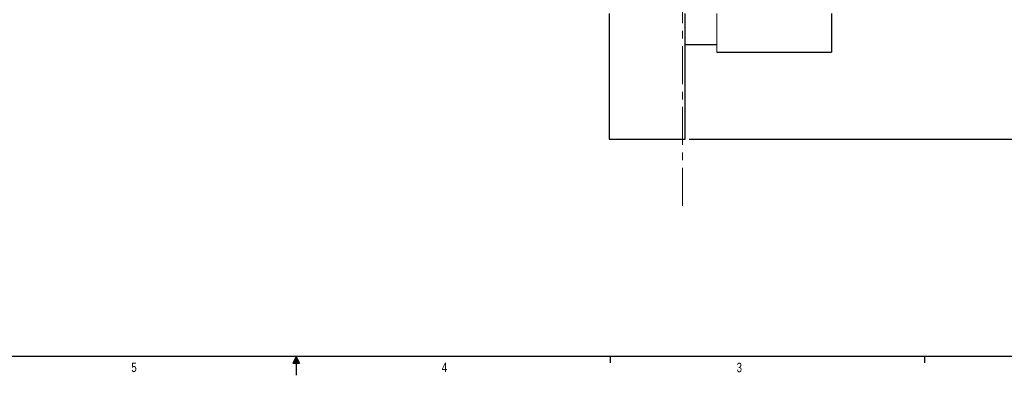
# Model space of a CAD drawing. Header units: inches. Extents: x 0.3 to 34.1, y 0.2 to 21.7.
# Tile 11 of 25: x 13.4 to 26.3, y 0.2 to 4.8. Entities that reach past the tile are written whole.
import ezdxf

# ---------------------------------------------------------------- set-up
doc = ezdxf.new("R2010")
doc.units = ezdxf.units.IN
doc.header["$MEASUREMENT"] = 0
doc.linetypes.add('CENTERX2', pattern=[0.8, 0.5, -0.1, 0.1, -0.1])
doc.layers.add('SLD-0', color=7, linetype='Continuous', lineweight=25)
doc.styles.add('SLDTEXTSTYLE0', font='TXT', dxfattribs={"width": 0.75})
doc.dimstyles.new('SLDDIMSTYLE0', dxfattribs={"dimtxt": 0.125, "dimasz": 0.13, "dimexe": 0, "dimexo": 0.0625, "dimgap": 0.03125, "dimtad": 0, "dimtih": 1, "dimtoh": 1, "dimlfac": 0.75, "dimrnd": 1e-09, "dimzin": 12, "dimdsep": 46, "dimtxsty": 'SLDTEXTSTYLE0', "dimsah": 1, "dimcen": 0.09, "dimadec": 0, "dimazin": 3, "dimtfac": 1, "dimtofl": 0, "dimtmove": 0, "dimatfit": 3, "dimfxl": 1, "dimfrac": 2, "dimtolj": 1, "dimtzin": 12, "dimarcsym": 0})

# ---------------------------------------------------------------- blocks, each defined once
blk = doc.blocks.new('_D_7')
at = {"layer": 'SLD-0'}
for p, q in [((23.014, 14.66), (29.992, 14.66)), ((29.867, 14.66), (29.867, 10.246)), ((29.613, 10.22), (29.575, 10.22)), ((29.575, 10.22), (29.575, 10.022)), ((30.121, 10.22), (30.159, 10.22)), ((30.159, 10.22), (30.159, 10.022)), ((29.575, 10.022), (29.613, 10.022)), ((30.159, 10.022), (30.121, 10.022)), ((29.867, 3.267), (29.867, 9.835)), ((22.182, 3.267), (29.992, 3.267))]:
    blk.add_line(p, q, dxfattribs=at)
for points in [[(29.867, 14.66), (29.847, 14.53), (29.887, 14.53)], [(29.867, 3.267), (29.887, 3.397), (29.847, 3.397)]]:
    blk.add_solid(points, dxfattribs=at)
at = {"layer": 'SLD-0', "char_height": 0.125, "attachment_point": 1, "style": 'SLDTEXTSTYLE0'}
for s, insert in [('217.04', (29.613, 10.183)), ('8.54', (29.705, 9.996))]:
    blk.add_mtext(s, dxfattribs=dict(at, insert=insert))

msp = doc.modelspace()

# ---------------------------------------------------------------- linework, layer by layer
at = {"color": 7, "linetype": 'Continuous', "lineweight": 25}
for p, q in [((21.132, 4.92), (21.132, 3.267)), ((22.132, 3.267), (22.132, 4.92)), ((24.052, 4.92), (24.052, 4.413)), ((22.132, 4.514), (22.548, 4.514)), ((22.548, 4.413), (24.052, 4.413)), ((21.132, 3.267), (22.132, 3.267)), ((25.273, 0.411), (25.273, 0.326))]:
    msp.add_line(p, q, dxfattribs=at)
at = {"color": 144, "linetype": 'Continuous', "lineweight": 18}
msp.add_line((22.548, 4.92), (22.548, 4.413), dxfattribs=at)
at = {"layer": 'SLD-0', "linetype": 'CENTERX2', "lineweight": 18}
msp.add_line((22.096, 2.391), (22.096, 16.587), dxfattribs=at)
at = {"layer": 'SLD-0'}
for p, q in [((33.523, 0.411), (0.523, 0.411)), ((17.023, 0.411), (16.981, 0.325)), ((17.023, 0.411), (16.989, 0.325)), ((17.023, 0.411), (17.009, 0.325)), ((17.023, 0.411), (17.023, 0.163)), ((17.023, 0.411), (17.067, 0.325)), ((17.023, 0.411), (17.046, 0.325)), ((17.023, 0.411), (17.036, 0.325)), ((21.148, 0.411), (21.148, 0.326)), ((16.981, 0.325), (17.067, 0.325))]:
    msp.add_line(p, q, dxfattribs=at)

# ---------------------------------------------------------------- texts
at = {"color": 7, "linetype": 'Continuous', "lineweight": 0, "char_height": 0.125, "attachment_point": 1, "style": 'SLDTEXTSTYLE0'}
for s, insert in [('5', (14.862, 0.331)), ('4', (18.937, 0.331)), ('3', (22.807, 0.329))]:
    msp.add_mtext(s, dxfattribs=dict(at, insert=insert))

# ---------------------------------------------------------------- dimensions: what is measured, and where the dimension line sits
at = {"layer": 'SLD-0'}
dim = msp.add_linear_dim(base=(29.867, 3.267), p1=(22.964, 14.66), p2=(22.132, 3.267), angle=90, dimstyle='SLDDIMSTYLE0', dxfattribs=at)
dim.commit()
dim.dimension.update_dxf_attribs({"geometry": '_D_7', "text_midpoint": (29.867, 10.04), "dimtype": 160})

doc.saveas('drawing.dxf')
